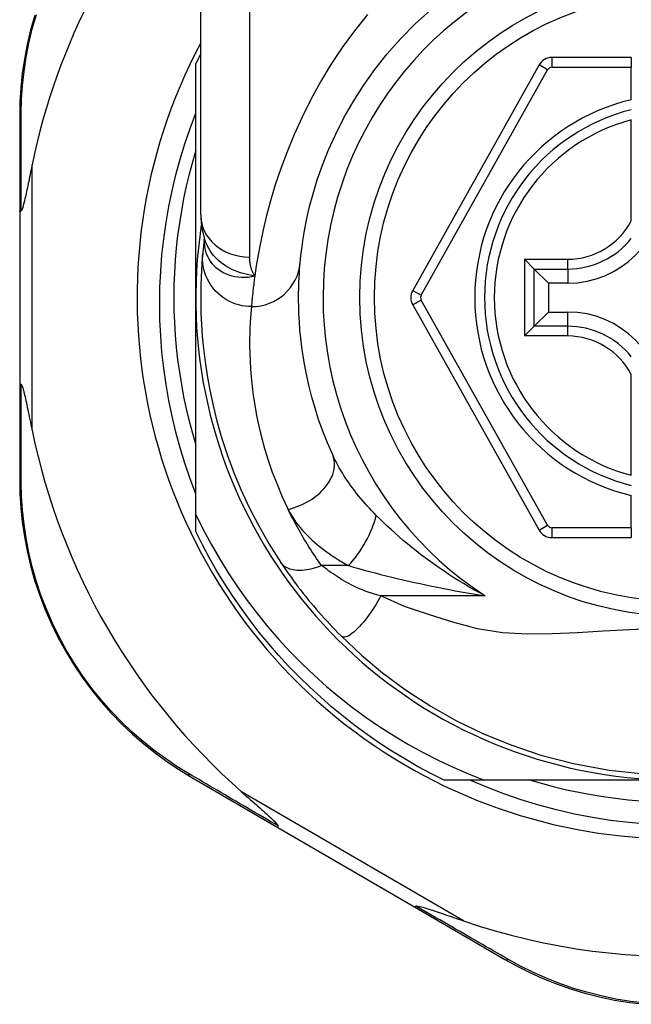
# Model space of a CAD drawing. Header units: inches. Extents: x 11 to 342, y 26 to 169.
# Tile 13 of 77: x 14.241 to 14.733, y 107.47 to 108.261. Entities that reach past the tile are written whole.
import ezdxf

# ---------------------------------------------------------------- set-up
doc = ezdxf.new("R2010")
doc.units = ezdxf.units.IN
doc.header["$MEASUREMENT"] = 0
doc.layers.add('Visible Edges(ANSI)', color=7, linetype='Continuous', lineweight=25)
doc.layers.add('Visible Tangent Edges(ANSI)', color=7, linetype='Continuous', lineweight=25)

msp = doc.modelspace()

# ---------------------------------------------------------------- linework, layer by layer
at = {"layer": 'Visible Edges(ANSI)'}
for p, q in [((14.38655, 108.10433), (14.38655, 108.34159)), ((14.73301, 108.2309), (14.66906, 108.2309)), ((14.73301, 108.2309), (14.73301, 108.22302)), ((14.38262, 108.0379), (14.38262, 108.22598)), ((14.65876, 108.22487), (14.55712, 108.04368)), ((14.73301, 108.19694), (14.73301, 108.22302)), ((14.24089, 108.184), (14.24089, 108.10695)), ((14.73301, 108.09974), (14.73301, 108.18072)), ((14.24089, 108.10695), (14.24089, 107.96884)), ((14.38948, 108.0852), (14.38947, 108.08515)), ((14.6549, 108.06089), (14.64706, 108.06873)), ((14.6549, 108.06089), (14.66633, 108.04946)), ((14.68183, 108.04946), (14.66633, 108.04946)), ((14.66633, 108.04946), (14.66633, 108.02633)), ((14.38262, 107.8636), (14.38262, 108.0379)), ((14.55712, 108.03212), (14.65876, 107.8511)), ((14.6549, 108.0149), (14.66633, 108.02633)), ((14.66633, 108.02633), (14.68183, 108.02633)), ((14.64706, 108.00706), (14.6549, 108.0149)), ((14.24089, 107.96884), (14.24089, 107.89141)), ((14.73301, 107.89508), (14.73301, 107.97605)), ((14.73301, 107.85294), (14.73301, 107.87885)), ((14.38262, 107.84981), (14.38262, 107.8636)), ((14.73301, 107.85294), (14.73301, 107.84507)), ((14.66906, 107.84507), (14.73301, 107.84507)), ((14.37805, 107.6531), (14.44872, 107.61206)), ((14.6145, 107.6501), (14.58233, 107.6501)), ((14.77041, 107.6501), (14.6145, 107.6501)), ((14.44872, 107.61206), (14.55861, 107.54822)), ((14.55861, 107.54822), (14.63136, 107.50597))]:
    msp.add_line(p, q, dxfattribs=at)
at = {"layer": 'Visible Edges(ANSI)', "flags": 128}
for points in [[(14.25298, 108.26473), (14.24967, 108.253), (14.2469, 108.24127), (14.24468, 108.22957), (14.24298, 108.21794), (14.2418, 108.20643), (14.24111, 108.19511), (14.24089, 108.184)], [(14.46658, 108.06592), (14.4669, 108.06916), (14.46738, 108.07352), (14.46808, 108.079), (14.46903, 108.08554), (14.47032, 108.09309), (14.47201, 108.10162), (14.47419, 108.11106), (14.47694, 108.12138), (14.48036, 108.1325), (14.48453, 108.14429), (14.48946, 108.15661), (14.49518, 108.16933), (14.50173, 108.1823), (14.50913, 108.19539), (14.51742, 108.20845), (14.52661, 108.22135), (14.53667, 108.23393), (14.54753, 108.24611), (14.55914, 108.25783), (14.57144, 108.269)], [(14.38262, 107.88011), (14.37802, 107.89235), (14.3738, 107.90474), (14.36997, 107.91725), (14.36654, 107.92985), (14.3635, 107.94254), (14.36087, 107.95532), (14.35864, 107.96816), (14.35681, 107.98106), (14.35538, 107.99402), (14.35436, 108.00701), (14.35374, 108.02004), (14.35354, 108.0331), (14.35374, 108.04616), (14.35435, 108.05923), (14.35537, 108.07227), (14.3568, 108.08526), (14.35864, 108.09819), (14.36087, 108.11104), (14.36351, 108.12381), (14.36655, 108.13648), (14.36998, 108.14905), (14.3738, 108.16151), (14.37801, 108.17385), (14.38262, 108.18606)], [(14.38262, 108.15645), (14.37981, 108.14683), (14.37723, 108.13714), (14.3749, 108.12739), (14.37281, 108.11758), (14.37096, 108.10773), (14.36935, 108.09783), (14.368, 108.0879), (14.36688, 108.07794), (14.36602, 108.06795), (14.3654, 108.05794), (14.36503, 108.04792), (14.3649, 108.0379), (14.36503, 108.02787), (14.3654, 108.01785), (14.36602, 108.00785), (14.36688, 107.99786), (14.368, 107.9879), (14.36935, 107.97796), (14.37096, 107.96807), (14.37281, 107.95821), (14.3749, 107.94841), (14.37723, 107.93866), (14.37981, 107.92897), (14.38262, 107.91935)], [(14.25089, 108.14456), (14.25047, 108.14256), (14.25007, 108.14059), (14.24967, 108.13865), (14.24928, 108.13675), (14.24889, 108.13488), (14.24851, 108.13305), (14.24814, 108.13126), (14.24778, 108.12952), (14.24742, 108.12783), (14.24708, 108.12618), (14.24674, 108.1246), (14.24641, 108.12307), (14.24609, 108.1216), (14.24578, 108.12019), (14.24548, 108.11886), (14.24517, 108.11748), (14.24483, 108.11601), (14.24447, 108.1145), (14.24409, 108.11302), (14.2437, 108.1116), (14.24332, 108.11031), (14.24291, 108.1091), (14.24247, 108.10812), (14.24196, 108.10756)], [(14.24089, 108.10695), (14.24089, 108.10698), (14.24089, 108.10701), (14.2409, 108.10703), (14.24092, 108.10706), (14.24093, 108.10708), (14.24095, 108.10711), (14.24098, 108.10714), (14.24101, 108.10716), (14.24104, 108.10719), (14.24107, 108.10721), (14.24111, 108.10724), (14.24116, 108.10726), (14.2412, 108.10729), (14.24125, 108.10731), (14.24131, 108.10734), (14.24137, 108.10736), (14.24143, 108.10739), (14.24149, 108.10741), (14.24156, 108.10744), (14.24163, 108.10746), (14.24171, 108.10749), (14.24179, 108.10751), (14.24187, 108.10753), (14.24196, 108.10756)], [(14.38655, 108.10433), (14.38726, 108.09479), (14.38958, 108.0849)], [(14.38947, 108.08515), (14.38939, 108.0845), (14.38932, 108.08385), (14.38924, 108.08322), (14.38917, 108.0826), (14.3891, 108.082), (14.38903, 108.08141), (14.38896, 108.08084), (14.3889, 108.08027), (14.38884, 108.07973), (14.38878, 108.07919), (14.38873, 108.07867), (14.38867, 108.07816), (14.38862, 108.07767), (14.38857, 108.07719), (14.38852, 108.07672), (14.38848, 108.07627), (14.38843, 108.07583), (14.38839, 108.07541), (14.38835, 108.075), (14.38831, 108.0746), (14.38828, 108.07422), (14.38824, 108.07385), (14.38821, 108.07349), (14.38818, 108.07315)], [(14.38818, 108.07315), (14.38785, 108.06943), (14.38752, 108.06505), (14.38719, 108.06002), (14.38691, 108.05434), (14.38669, 108.04801), (14.38657, 108.04105), (14.38658, 108.03346), (14.38676, 108.02524), (14.38716, 108.01641), (14.3878, 108.00698), (14.38874, 107.99695), (14.39003, 107.98636), (14.39171, 107.9752), (14.39383, 107.9635), (14.39645, 107.95129), (14.39962, 107.93859), (14.4034, 107.92544), (14.40783, 107.91189), (14.41297, 107.89796), (14.41888, 107.88371), (14.4256, 107.86923), (14.43318, 107.85454), (14.44163, 107.83978), (14.45103, 107.82496)], [(14.49274, 107.91143), (14.48854, 107.92108), (14.48479, 107.93059), (14.48145, 107.93993), (14.47852, 107.94906), (14.47595, 107.95795), (14.47374, 107.96659), (14.47186, 107.97495), (14.47027, 107.98301), (14.46896, 107.99075), (14.46788, 107.99818), (14.46703, 108.00529), (14.46638, 108.01207), (14.4659, 108.01852), (14.46558, 108.02462), (14.46539, 108.03038), (14.4653, 108.03578), (14.4653, 108.04083), (14.46538, 108.04552), (14.46551, 108.04984), (14.46569, 108.0538), (14.4659, 108.05739), (14.46613, 108.06061), (14.46636, 108.06345), (14.46658, 108.06592)], [(14.24089, 107.96884), (14.24089, 107.96882), (14.24089, 107.96879), (14.2409, 107.96876), (14.24092, 107.96874), (14.24093, 107.96871), (14.24095, 107.96869), (14.24098, 107.96866), (14.24101, 107.96863), (14.24104, 107.96861), (14.24107, 107.96858), (14.24111, 107.96856), (14.24116, 107.96853), (14.2412, 107.96851), (14.24125, 107.96848), (14.24131, 107.96846), (14.24137, 107.96843), (14.24143, 107.96841), (14.24149, 107.96838), (14.24156, 107.96836), (14.24163, 107.96833), (14.24171, 107.96831), (14.24179, 107.96829), (14.24187, 107.96826), (14.24196, 107.96824)], [(14.24196, 107.96824), (14.24237, 107.96784), (14.24273, 107.96713), (14.24305, 107.9663), (14.24336, 107.96535), (14.24366, 107.96434), (14.24395, 107.96328), (14.24426, 107.96211), (14.24457, 107.96084), (14.2449, 107.95949), (14.24523, 107.95804), (14.24558, 107.95652), (14.24593, 107.95493), (14.24629, 107.95327), (14.24666, 107.95156), (14.24704, 107.94979), (14.24742, 107.94795), (14.24782, 107.94605), (14.24823, 107.94408), (14.24865, 107.94206), (14.24908, 107.93999), (14.24952, 107.93786), (14.24997, 107.93569), (14.25042, 107.93348), (14.25089, 107.93124)], [(14.24089, 107.89141), (14.24111, 107.88034), (14.2418, 107.86904), (14.24297, 107.85757), (14.24466, 107.84597), (14.24687, 107.8343), (14.24962, 107.82259), (14.25291, 107.81089), (14.25676, 107.79922), (14.26118, 107.78764), (14.26617, 107.7762), (14.27168, 107.76493), (14.27771, 107.7539), (14.28422, 107.74315), (14.29118, 107.73273), (14.29858, 107.72268), (14.30638, 107.71306), (14.31454, 107.70389), (14.32301, 107.69518), (14.33175, 107.68695), (14.34072, 107.67919), (14.34988, 107.67192), (14.35918, 107.66515), (14.36859, 107.65887), (14.37805, 107.6531)], [(14.38262, 107.8636), (14.38859, 107.85156), (14.39494, 107.83972), (14.40165, 107.82808), (14.40874, 107.81666), (14.41618, 107.80547), (14.42399, 107.79451), (14.43214, 107.7838), (14.44064, 107.77333), (14.44948, 107.76314), (14.45863, 107.75324), (14.46809, 107.74365), (14.47783, 107.73437), (14.48787, 107.72541), (14.49818, 107.71678), (14.50877, 107.70848), (14.51962, 107.70053), (14.53072, 107.69292), (14.54207, 107.68566), (14.55366, 107.67876), (14.56547, 107.67224), (14.57747, 107.66611), (14.58965, 107.66038), (14.60199, 107.65504), (14.6145, 107.6501)], [(14.58233, 107.6501), (14.57161, 107.65548), (14.56106, 107.66116), (14.55066, 107.66713), (14.54043, 107.67339), (14.53038, 107.67992), (14.52052, 107.68674), (14.51085, 107.69383), (14.50138, 107.70118), (14.49211, 107.70879), (14.48307, 107.71666), (14.47424, 107.72478), (14.46565, 107.73313), (14.45729, 107.74173), (14.44917, 107.75055), (14.44131, 107.7596), (14.43369, 107.76886), (14.42634, 107.77833), (14.41925, 107.788), (14.41244, 107.79786), (14.4059, 107.80791), (14.39965, 107.81814), (14.39368, 107.82854), (14.388, 107.8391), (14.38262, 107.84981)], [(14.45103, 107.82496), (14.45262, 107.8226), (14.45426, 107.8202), (14.45595, 107.81777), (14.45768, 107.81531), (14.45946, 107.81283), (14.46129, 107.81032), (14.46316, 107.80781), (14.46507, 107.80528), (14.46702, 107.80274), (14.46901, 107.8002), (14.47104, 107.79764), (14.4731, 107.79509), (14.47519, 107.79256), (14.4773, 107.79004), (14.47944, 107.78754), (14.48159, 107.78506), (14.48377, 107.78259), (14.48596, 107.78015), (14.48817, 107.77773), (14.4904, 107.77533), (14.49264, 107.77296), (14.4949, 107.77062), (14.49717, 107.7683), (14.49945, 107.76601)], [(14.49945, 107.76601), (14.5159, 107.75054), (14.53287, 107.73633), (14.55143, 107.72263), (14.57177, 107.70943), (14.59248, 107.69777), (14.61365, 107.6875), (14.636, 107.67833), (14.66014, 107.67022), (14.68644, 107.66333), (14.71506, 107.65805), (14.74564, 107.65484)], [(14.7457, 107.61466), (14.73095, 107.61594), (14.71628, 107.61774), (14.70169, 107.62004), (14.68721, 107.62285), (14.67284, 107.62616), (14.6586, 107.62997), (14.6445, 107.63427), (14.63056, 107.63906), (14.61678, 107.64434), (14.60318, 107.6501)], [(14.65186, 107.6501), (14.66148, 107.64729), (14.67117, 107.64472), (14.68092, 107.64238), (14.69073, 107.64029), (14.70058, 107.63844), (14.71048, 107.63684), (14.72041, 107.63548), (14.73038, 107.63437), (14.74036, 107.6335)], [(14.41947, 107.64061), (14.42121, 107.63908), (14.42293, 107.63757), (14.42462, 107.63608), (14.42628, 107.63462), (14.42791, 107.63318), (14.42951, 107.63178), (14.43106, 107.63041), (14.43257, 107.62907), (14.43404, 107.62778), (14.43545, 107.62652), (14.43682, 107.62531), (14.43812, 107.62414), (14.43936, 107.62303), (14.44054, 107.62196), (14.44165, 107.62095), (14.44269, 107.61999), (14.44374, 107.61902), (14.4448, 107.61801), (14.44582, 107.61701), (14.44676, 107.61606), (14.44758, 107.61517), (14.44822, 107.6144), (14.44864, 107.61377), (14.44877, 107.61325)], [(14.44872, 107.61206), (14.4487, 107.61207), (14.44868, 107.61209), (14.44866, 107.61211), (14.44865, 107.61213), (14.44864, 107.61216), (14.44863, 107.61219), (14.44862, 107.61222), (14.44861, 107.61226), (14.44861, 107.6123), (14.44861, 107.61234), (14.44861, 107.61238), (14.44861, 107.61243), (14.44861, 107.61248), (14.44862, 107.61254), (14.44862, 107.6126), (14.44863, 107.61266), (14.44864, 107.61272), (14.44866, 107.61279), (14.44867, 107.61286), (14.44869, 107.61293), (14.44871, 107.61301), (14.44873, 107.61309), (14.44875, 107.61317), (14.44877, 107.61325)], [(14.55861, 107.54822), (14.55863, 107.54821), (14.55866, 107.54821), (14.55868, 107.5482), (14.55871, 107.5482), (14.55874, 107.5482), (14.55877, 107.54821), (14.5588, 107.54822), (14.55884, 107.54823), (14.55887, 107.54825), (14.55891, 107.54827), (14.55895, 107.54829), (14.55899, 107.54831), (14.55904, 107.54834), (14.55908, 107.54837), (14.55913, 107.54841), (14.55918, 107.54845), (14.55923, 107.54849), (14.55928, 107.54853), (14.55933, 107.54858), (14.55939, 107.54863), (14.55944, 107.54868), (14.5595, 107.54874), (14.55956, 107.5488), (14.55962, 107.54886)], [(14.55962, 107.54886), (14.56036, 107.549), (14.56143, 107.54887), (14.56267, 107.5486), (14.564, 107.54826), (14.56543, 107.54786), (14.56694, 107.5474), (14.56851, 107.54692), (14.57008, 107.54641), (14.57161, 107.54591), (14.57306, 107.54543), (14.57447, 107.54496), (14.57595, 107.54447), (14.57749, 107.54395), (14.57909, 107.54341), (14.58076, 107.54284), (14.58247, 107.54226), (14.58425, 107.54165), (14.58607, 107.54103), (14.58794, 107.54038), (14.58985, 107.53973), (14.59181, 107.53905), (14.59381, 107.53837), (14.59584, 107.53767), (14.59791, 107.53696)], [(14.63136, 107.50597), (14.6411, 107.50057), (14.65127, 107.49547), (14.66184, 107.4907), (14.67278, 107.48632), (14.68404, 107.48236), (14.69562, 107.47885), (14.70747, 107.47582), (14.71958, 107.47329), (14.7319, 107.47131), (14.74439, 107.46989)]]:
    msp.add_lwpolyline(points, dxfattribs=at)
at = {"layer": 'Visible Edges(ANSI)'}
msp.add_circle((14.77041, 108.0379), 0.25591, dxfattribs=at)
for centre, radius, start, end in [((14.76956, 108.0379), 0.52953, 136.3272, 168.3795), ((14.77041, 108.0379), 0.43504, 151.92751, 28.07249), ((14.77041, 108.0379), 0.431, 152.95157, 154.12615), ((14.66906, 108.21909), 0.01181, 90, 150.70877), ((14.77041, 108.0379), 0.15551, 103.91643, 256.08357), ((14.68183, 108.12648), 0.07702, 270, 0), ((14.77041, 108.0379), 0.3878, 171.33391, 340.21195), ((14.56742, 108.0379), 0.01181, 150.70877, 209.31319), ((14.68183, 107.94931), 0.07702, 0, 90), ((14.76956, 108.0379), 0.52953, 191.6205, 228.6133), ((14.66906, 107.85688), 0.01181, 209.31319, 270), ((14.76956, 108.0379), 0.52953, 251.08535, 297.06854)]:
    msp.add_arc(centre, radius, start, end, dxfattribs=at)
at = {"layer": 'Visible Tangent Edges(ANSI)'}
for p, q in [((14.42592, 108.34159), (14.42592, 108.07044)), ((14.66906, 108.2309), (14.66906, 108.22302)), ((14.66563, 108.22101), (14.65876, 108.22487)), ((14.66906, 108.22302), (14.73301, 108.22302)), ((14.56399, 108.03983), (14.66563, 108.22101)), ((14.25089, 107.93124), (14.25089, 108.14456)), ((14.64706, 108.06873), (14.68183, 108.06873)), ((14.64706, 108.06873), (14.64706, 108.00706)), ((14.68183, 108.06089), (14.68183, 108.06873)), ((14.6549, 108.06089), (14.68183, 108.06089)), ((14.6549, 108.0149), (14.6549, 108.06089)), ((14.68183, 108.06089), (14.68183, 108.04946)), ((14.55712, 108.04368), (14.56399, 108.03983)), ((14.56399, 108.03597), (14.55712, 108.03212)), ((14.66563, 107.85495), (14.56399, 108.03597)), ((14.68183, 108.0149), (14.68183, 108.02633)), ((14.68183, 108.0149), (14.6549, 108.0149)), ((14.68183, 108.00706), (14.68183, 108.0149)), ((14.68183, 108.00706), (14.64706, 108.00706)), ((14.65876, 107.8511), (14.66563, 107.85495)), ((14.66906, 107.85294), (14.66906, 107.84507)), ((14.73301, 107.85294), (14.66906, 107.85294)), ((14.50545, 107.8225), (14.48379, 107.8225)), ((14.61545, 107.79819), (14.53152, 107.79819)), ((14.59791, 107.53696), (14.41947, 107.64061))]:
    msp.add_line(p, q, dxfattribs=at)
at = {"layer": 'Visible Tangent Edges(ANSI)', "flags": 128}
for points in [[(14.24222, 108.18644), (14.24248, 108.19731), (14.2432, 108.20839), (14.2444, 108.21965), (14.24609, 108.23103), (14.2483, 108.24248), (14.25103, 108.25396), (14.2543, 108.26544)], [(14.52065, 108.26543), (14.51022, 108.25239), (14.50042, 108.23898), (14.49128, 108.22524), (14.48284, 108.21125), (14.47512, 108.19714), (14.46809, 108.18302), (14.46174, 108.16898), (14.45604, 108.15514), (14.45099, 108.1416), (14.44655, 108.12845), (14.44272, 108.11582), (14.43946, 108.10379), (14.43676, 108.09248), (14.43452, 108.08195), (14.4327, 108.07223), (14.43123, 108.06336), (14.43006, 108.05537)], [(14.24196, 108.10756), (14.24197, 108.11099), (14.24197, 108.11442), (14.24198, 108.11783), (14.24199, 108.12124), (14.242, 108.12463), (14.24201, 108.12801), (14.24202, 108.13138), (14.24203, 108.13473), (14.24204, 108.13807), (14.24205, 108.1414), (14.24206, 108.14472), (14.24207, 108.14802), (14.24208, 108.15131), (14.24209, 108.15458), (14.2421, 108.15784), (14.24212, 108.16108), (14.24213, 108.16431), (14.24214, 108.16752), (14.24215, 108.17072), (14.24217, 108.17389), (14.24218, 108.17706), (14.24219, 108.1802), (14.2422, 108.18333), (14.24222, 108.18644)], [(14.38938, 108.08387), (14.38935, 108.08169), (14.3895, 108.07951), (14.38984, 108.07734), (14.39036, 108.07521), (14.39106, 108.07313), (14.39194, 108.0711), (14.39299, 108.06914), (14.39421, 108.06725), (14.39559, 108.06545), (14.39713, 108.06375), (14.39882, 108.06216), (14.40065, 108.06069), (14.40261, 108.05935), (14.40469, 108.05815), (14.4069, 108.05709), (14.4092, 108.05619), (14.41161, 108.05545), (14.41409, 108.05488), (14.41664, 108.05449), (14.41925, 108.05428), (14.42191, 108.05425), (14.4246, 108.05442), (14.42733, 108.05479), (14.43006, 108.05537)], [(14.38947, 108.08515), (14.38947, 108.08512), (14.38947, 108.08508), (14.38946, 108.08505), (14.38946, 108.08501), (14.38945, 108.08497), (14.38945, 108.08493), (14.38945, 108.08488), (14.38944, 108.08484), (14.38944, 108.08479), (14.38943, 108.08474), (14.38943, 108.08469), (14.38943, 108.08464), (14.38942, 108.08459), (14.38942, 108.08453), (14.38941, 108.08447), (14.38941, 108.08441), (14.38941, 108.08435), (14.3894, 108.08429), (14.3894, 108.08423), (14.38939, 108.08416), (14.38939, 108.08409), (14.38939, 108.08402), (14.38938, 108.08395), (14.38938, 108.08387)], [(14.43006, 108.05537), (14.42768, 108.05572), (14.42533, 108.05615), (14.42303, 108.05665), (14.42077, 108.05722), (14.41856, 108.05788), (14.4164, 108.05861), (14.41429, 108.05943), (14.41223, 108.06033), (14.41022, 108.06131), (14.40828, 108.06238), (14.40639, 108.06354), (14.40457, 108.06479), (14.40283, 108.06611), (14.40116, 108.06751), (14.39957, 108.06898), (14.39808, 108.07053), (14.39667, 108.07213), (14.39535, 108.0738), (14.39413, 108.07553), (14.393, 108.07732), (14.39198, 108.07916), (14.39107, 108.08104), (14.39027, 108.08296), (14.38957, 108.08491)], [(14.42738, 108.03067), (14.42493, 108.03075), (14.42242, 108.03099), (14.41987, 108.0314), (14.41731, 108.03199), (14.41473, 108.03276), (14.41217, 108.03373), (14.40965, 108.03488), (14.40718, 108.03623), (14.40479, 108.03776), (14.4025, 108.03947), (14.40034, 108.04136), (14.39831, 108.0434), (14.39644, 108.04558), (14.39474, 108.04789), (14.39323, 108.05029), (14.3919, 108.05278), (14.39077, 108.05533), (14.38984, 108.05792), (14.38911, 108.06053), (14.38857, 108.06313), (14.38822, 108.06571), (14.38804, 108.06825), (14.38803, 108.07073), (14.38818, 108.07315)], [(14.43006, 108.05537), (14.42972, 108.05592), (14.42939, 108.05648), (14.42908, 108.05704), (14.42878, 108.05762), (14.42849, 108.0582), (14.42823, 108.05878), (14.42797, 108.05938), (14.42773, 108.05998), (14.42751, 108.06059), (14.4273, 108.06121), (14.42711, 108.06183), (14.42693, 108.06246), (14.42677, 108.06309), (14.42662, 108.06373), (14.42649, 108.06438), (14.42637, 108.06503), (14.42626, 108.06569), (14.42617, 108.06635), (14.4261, 108.06702), (14.42603, 108.06769), (14.42599, 108.06837), (14.42595, 108.06906), (14.42593, 108.06974), (14.42592, 108.07044)], [(14.43006, 108.05537), (14.42987, 108.05391), (14.42968, 108.05248), (14.4295, 108.05109), (14.42933, 108.04974), (14.42917, 108.04842), (14.42902, 108.04714), (14.42887, 108.0459), (14.42873, 108.0447), (14.4286, 108.04353), (14.42848, 108.0424), (14.42837, 108.04131), (14.42826, 108.04026), (14.42815, 108.03925), (14.42806, 108.03827), (14.42797, 108.03734), (14.42788, 108.03644), (14.4278, 108.03558), (14.42773, 108.03476), (14.42766, 108.03398), (14.42759, 108.03324), (14.42753, 108.03254), (14.42748, 108.03188), (14.42743, 108.03125), (14.42738, 108.03067)], [(14.42738, 108.03067), (14.42713, 108.02807), (14.42687, 108.02507), (14.42661, 108.02167), (14.42638, 108.01788), (14.42617, 108.0137), (14.42602, 108.00914), (14.42593, 108.0042), (14.42593, 107.99887), (14.42603, 107.99317), (14.42625, 107.98709), (14.42661, 107.98065), (14.42715, 107.97385), (14.42789, 107.96669), (14.42885, 107.95919), (14.43006, 107.95135), (14.43154, 107.94318), (14.43333, 107.93468), (14.43546, 107.92586), (14.43796, 107.91674), (14.44085, 107.90735), (14.44417, 107.89772), (14.44793, 107.88787), (14.45217, 107.87784), (14.45691, 107.86765)], [(14.24222, 107.88896), (14.24221, 107.89209), (14.24219, 107.89523), (14.24218, 107.89839), (14.24217, 107.90157), (14.24215, 107.90476), (14.24214, 107.90797), (14.24213, 107.9112), (14.24212, 107.91444), (14.24211, 107.9177), (14.24209, 107.92098), (14.24208, 107.92427), (14.24207, 107.92757), (14.24206, 107.93089), (14.24205, 107.93422), (14.24204, 107.93756), (14.24203, 107.94092), (14.24202, 107.9443), (14.24201, 107.94768), (14.242, 107.95108), (14.24199, 107.95449), (14.24198, 107.95791), (14.24197, 107.96134), (14.24197, 107.96478), (14.24196, 107.96824)], [(14.52776, 107.86289), (14.52588, 107.86479), (14.52403, 107.86671), (14.52222, 107.86865), (14.52043, 107.8706), (14.51868, 107.87257), (14.51696, 107.87455), (14.51528, 107.87654), (14.51363, 107.87855), (14.51202, 107.88056), (14.51044, 107.88258), (14.50891, 107.88461), (14.50741, 107.88664), (14.50596, 107.88869), (14.50454, 107.89074), (14.50316, 107.8928), (14.50182, 107.89487), (14.50052, 107.89694), (14.49926, 107.89902), (14.49805, 107.9011), (14.49689, 107.90317), (14.49577, 107.90525), (14.49471, 107.90732), (14.4937, 107.90938), (14.49274, 107.91143)], [(14.37662, 107.65547), (14.36738, 107.66115), (14.3582, 107.66733), (14.34911, 107.67399), (14.34017, 107.68114), (14.33141, 107.68875), (14.32287, 107.69684), (14.3146, 107.70538), (14.30662, 107.71437), (14.299, 107.7238), (14.29176, 107.73365), (14.28494, 107.74386), (14.27857, 107.75439), (14.27267, 107.76519), (14.26726, 107.77622), (14.26237, 107.78742), (14.25803, 107.79875), (14.25424, 107.81017), (14.25099, 107.82162), (14.24827, 107.83308), (14.24607, 107.8445), (14.24439, 107.85584), (14.2432, 107.86707), (14.24248, 107.87813), (14.24222, 107.88896)], [(14.48379, 107.8225), (14.48244, 107.8244), (14.48111, 107.8263), (14.47981, 107.8282), (14.47853, 107.8301), (14.47727, 107.83199), (14.47604, 107.83387), (14.47482, 107.83576), (14.47362, 107.83765), (14.47244, 107.83953), (14.47128, 107.84142), (14.47013, 107.84331), (14.469, 107.8452), (14.46789, 107.84709), (14.4668, 107.84898), (14.46573, 107.85086), (14.46468, 107.85274), (14.46364, 107.85462), (14.46263, 107.85649), (14.46163, 107.85836), (14.46065, 107.86023), (14.45969, 107.86209), (14.45874, 107.86395), (14.45782, 107.8658), (14.45691, 107.86765)], [(14.45691, 107.86765), (14.45802, 107.8655), (14.45923, 107.86335), (14.46054, 107.86122), (14.46196, 107.8591), (14.46346, 107.85701), (14.46506, 107.85493), (14.46674, 107.85287), (14.4685, 107.85084), (14.47034, 107.84884), (14.47225, 107.84686), (14.47423, 107.84491), (14.47628, 107.843), (14.47839, 107.84111), (14.48057, 107.83926), (14.48281, 107.83743), (14.48511, 107.83563), (14.48748, 107.83386), (14.4899, 107.83213), (14.49237, 107.83043), (14.49489, 107.82877), (14.49747, 107.82714), (14.50008, 107.82555), (14.50275, 107.824), (14.50545, 107.8225)], [(14.61545, 107.79819), (14.61112, 107.80051), (14.60684, 107.80287), (14.60261, 107.80528), (14.59843, 107.80774), (14.59432, 107.81024), (14.59026, 107.81278), (14.58625, 107.81536), (14.58231, 107.81797), (14.57843, 107.82062), (14.5746, 107.8233), (14.57084, 107.82601), (14.56714, 107.82875), (14.56351, 107.83151), (14.55993, 107.83429), (14.55642, 107.8371), (14.55296, 107.83993), (14.54957, 107.84278), (14.54624, 107.84564), (14.54297, 107.84852), (14.53978, 107.8514), (14.53665, 107.85429), (14.5336, 107.85717), (14.53064, 107.86004), (14.52776, 107.86289)], [(14.48379, 107.8225), (14.48211, 107.82183), (14.48041, 107.82122), (14.4787, 107.82066), (14.47698, 107.82016), (14.47526, 107.81972), (14.47355, 107.81934), (14.47185, 107.81904), (14.47017, 107.81881), (14.46852, 107.81865), (14.4669, 107.81857), (14.46532, 107.81857), (14.4638, 107.81864), (14.46232, 107.81879), (14.46091, 107.81902), (14.45957, 107.81932), (14.4583, 107.8197), (14.4571, 107.82015), (14.45598, 107.82066), (14.45494, 107.82125), (14.45399, 107.82189), (14.45312, 107.82258), (14.45234, 107.82333), (14.45164, 107.82412), (14.45103, 107.82496)], [(14.53152, 107.79819), (14.52894, 107.79887), (14.52639, 107.7996), (14.52388, 107.80037), (14.52141, 107.80118), (14.51898, 107.80204), (14.5166, 107.80294), (14.51428, 107.80387), (14.51201, 107.80485), (14.50981, 107.80587), (14.50768, 107.80692), (14.50562, 107.808), (14.50364, 107.80911), (14.50175, 107.81024), (14.49992, 107.81138), (14.49813, 107.81253), (14.49639, 107.81366), (14.49467, 107.8148), (14.49299, 107.81593), (14.49136, 107.81705), (14.48976, 107.81816), (14.4882, 107.81927), (14.48668, 107.82036), (14.48521, 107.82144), (14.48379, 107.8225)], [(14.50545, 107.8225), (14.50958, 107.8213), (14.51379, 107.82012), (14.51807, 107.81894), (14.5224, 107.81777), (14.52679, 107.81662), (14.53122, 107.81548), (14.53569, 107.81435), (14.54019, 107.81325), (14.54472, 107.81216), (14.54928, 107.81109), (14.55386, 107.81004), (14.55847, 107.80901), (14.5631, 107.80799), (14.56776, 107.807), (14.57244, 107.80602), (14.57715, 107.80507), (14.58188, 107.80413), (14.58663, 107.80322), (14.59139, 107.80233), (14.59618, 107.80146), (14.60098, 107.80061), (14.60579, 107.79978), (14.61062, 107.79897), (14.61545, 107.79819)], [(14.53152, 107.79819), (14.53019, 107.79583), (14.5288, 107.79343), (14.52734, 107.79103), (14.52582, 107.78863), (14.52425, 107.78625), (14.52264, 107.78391), (14.521, 107.78163), (14.51934, 107.77943), (14.51767, 107.77734), (14.516, 107.77536), (14.51436, 107.77353), (14.51275, 107.77185), (14.51118, 107.77034), (14.50967, 107.76901), (14.50823, 107.76787), (14.50687, 107.76692), (14.50559, 107.76617), (14.50441, 107.76562), (14.50333, 107.76525), (14.50235, 107.76507), (14.50147, 107.76507), (14.50069, 107.76523), (14.50002, 107.76555), (14.49945, 107.76601)], [(14.75321, 107.77187), (14.73152, 107.77099), (14.7103, 107.76979), (14.68963, 107.76855), (14.66936, 107.76761), (14.64939, 107.7674), (14.62947, 107.76848), (14.60935, 107.77159), (14.58932, 107.77717), (14.56969, 107.78311), (14.55045, 107.78955), (14.53152, 107.79819)], [(14.44877, 107.61325), (14.44562, 107.61509), (14.44248, 107.61692), (14.43935, 107.61875), (14.43624, 107.62057), (14.43313, 107.62239), (14.43003, 107.62419), (14.42695, 107.626), (14.42388, 107.62779), (14.42082, 107.62958), (14.41778, 107.63136), (14.41474, 107.63314), (14.41172, 107.6349), (14.40872, 107.63666), (14.40572, 107.63842), (14.40275, 107.64016), (14.39978, 107.6419), (14.39683, 107.64362), (14.3939, 107.64534), (14.39098, 107.64705), (14.38807, 107.64876), (14.38519, 107.65045), (14.38232, 107.65213), (14.37946, 107.65381), (14.37662, 107.65547)], [(14.63416, 107.50589), (14.63123, 107.50757), (14.62829, 107.50926), (14.62533, 107.51097), (14.62235, 107.51268), (14.61935, 107.51441), (14.61634, 107.51614), (14.61331, 107.51789), (14.61026, 107.51964), (14.6072, 107.52141), (14.60412, 107.52318), (14.60103, 107.52496), (14.59792, 107.52675), (14.5948, 107.52855), (14.59166, 107.53036), (14.58851, 107.53218), (14.58535, 107.534), (14.58218, 107.53583), (14.57899, 107.53767), (14.57579, 107.53952), (14.57258, 107.54138), (14.56936, 107.54324), (14.56612, 107.54511), (14.56288, 107.54698), (14.55962, 107.54886)], [(14.74492, 107.47085), (14.73269, 107.47223), (14.72062, 107.47416), (14.70876, 107.47661), (14.69715, 107.47955), (14.68581, 107.48296), (14.67477, 107.48681), (14.66405, 107.49106), (14.65368, 107.49569), (14.64371, 107.50065), (14.63416, 107.50589)]]:
    msp.add_lwpolyline(points, dxfattribs=at)
at = {"layer": 'Visible Tangent Edges(ANSI)'}
msp.add_circle((14.77041, 108.0379), 0.24409, dxfattribs=at)
for centre, radius, start, end in [((14.77041, 108.0379), 0.28543, 302.8812, 237.1188), ((14.66906, 108.21909), 0.00394, 90, 150.70877), ((14.77041, 108.0379), 0.16339, 103.23324, 256.76676), ((14.77041, 108.0379), 0.14764, 104.67485, 255.32515), ((14.68183, 108.12648), 0.05775, 270, 332.41478), ((14.68183, 108.12648), 0.06559, 270, 321.29033), ((14.56742, 108.0379), 0.00394, 150.70877, 209.31319), ((14.68183, 107.94931), 0.06559, 38.70967, 90), ((14.68183, 107.94931), 0.05775, 27.58522, 90), ((14.66906, 107.85688), 0.00394, 209.31319, 270)]:
    msp.add_arc(centre, radius, start, end, dxfattribs=at)
for centre, major_axis, ratio, start_param, end_param in [((14.25089, 108.184), (-0.01, 0), 0.489692, 5.761173, 6.283185), ((14.42592, 108.10433), (-0.03937, 0), 0.860915, 0, 1.570796), ((14.19306, 108.09792), (0.19646, -0.01245), 0.394768, 6.26267, 6.279105), ((14.42738, 108.06954), (0.0392, -0.00362), 0.987056, 4.803178, 6.283185), ((14.45691, 107.89511), (0.03583, 0.01632), 0.663135, 4.419079, 6.283185), ((14.25089, 107.89141), (-0.01, 0), 0.490597, 0, 0.522348), ((14.50545, 107.8468), (-0.01985, -0.034), 0.367954, 1.008544, 2.26339), ((14.38308, 107.66175), (-0.00502, -0.00865), 0.487239, 5.762078, 6.283185), ((14.63638, 107.51461), (-0.00502, -0.00865), 0.492909, 0, 0.523212)]:
    msp.add_ellipse(centre, major_axis=major_axis, ratio=ratio, start_param=start_param, end_param=end_param, dxfattribs=at)

doc.saveas('drawing.dxf')
